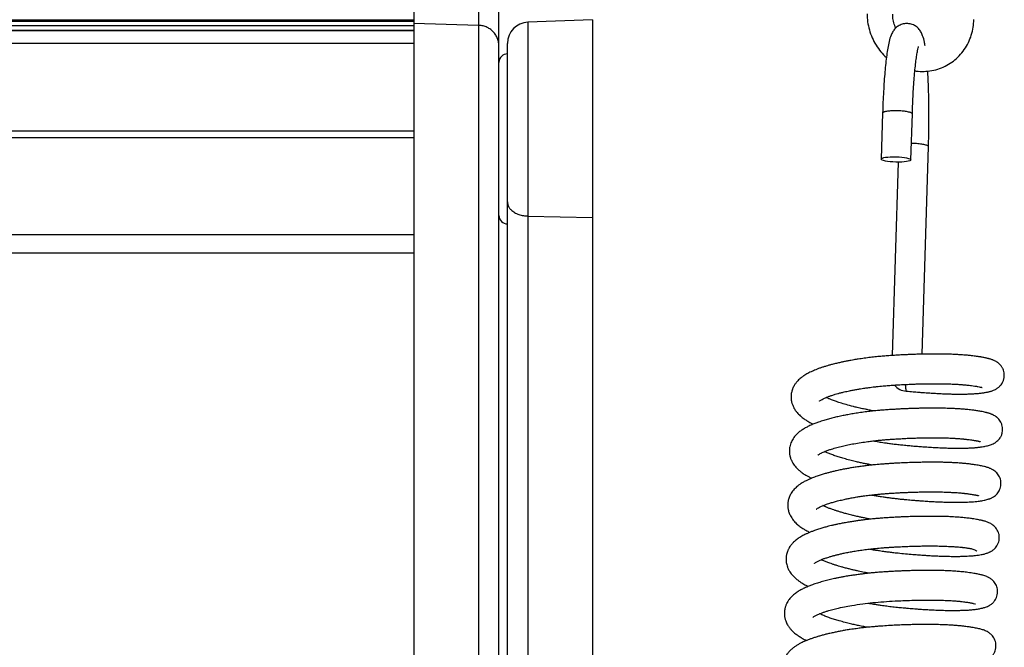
# Model space of a CAD drawing. Header units: inches. Extents: x 53216 to 117387, y -66787 to -22834.
# Tile 148 of 256: x 60639.76 to 60651.35, y -30102.89 to -30095.51. Entities that reach past the tile are written whole.
import ezdxf

# ---------------------------------------------------------------- set-up
doc = ezdxf.new("R2010")
doc.units = ezdxf.units.IN
doc.header["$MEASUREMENT"] = 0
doc.layers.add('FAKRO LOFT LADDERS', color=7, linetype='Continuous')

msp = doc.modelspace()

# ---------------------------------------------------------------- linework, layer by layer
at = {"layer": 'FAKRO LOFT LADDERS', "color": 7, "linetype": 'Continuous'}
for p, q in [((60644.402, -30094.636), (60644.402, -30095.55)), ((60645.161, -30094.662), (60645.161, -30095.576)), ((60645.402, -30095.822), (60645.402, -30094.908)), ((60644.402, -30095.514), (60606.402, -30095.514)), ((60644.402, -30095.532), (60606.402, -30095.532)), ((60646.502, -30095.512), (60645.743, -30095.539)), ((60645.743, -30095.539), (60645.743, -30097.819)), ((60646.502, -30095.512), (60646.502, -30097.837)), ((60606.402, -30095.577), (60644.402, -30095.577)), ((60644.402, -30095.638), (60606.402, -30095.638)), ((60606.402, -30095.638), (60644.402, -30095.638)), ((60644.402, -30095.55), (60644.402, -30105.213)), ((60644.402, -30095.55), (60645.161, -30095.576)), ((60645.161, -30095.576), (60645.161, -30105.222)), ((60644.402, -30095.791), (60606.402, -30095.791)), ((60645.402, -30105.307), (60645.402, -30095.822)), ((60645.502, -30097.654), (60645.502, -30095.789)), ((60649.915, -30096.607), (60649.898, -30097.149)), ((60650.248, -30097.159), (60650.265, -30096.618)), ((60644.402, -30096.823), (60606.402, -30096.823)), ((60644.402, -30096.899), (60606.402, -30096.899)), ((60650.38, -30099.444), (60650.455, -30097.003)), ((60650.099, -30097.185), (60650.029, -30099.459)), ((60645.502, -30104.566), (60645.502, -30097.654)), ((60645.743, -30097.819), (60646.502, -30097.837)), ((60645.743, -30097.819), (60645.743, -30104.316)), ((60646.502, -30097.837), (60646.502, -30104.289)), ((60644.402, -30098.039), (60606.402, -30098.039)), ((60606.402, -30098.251), (60644.402, -30098.251))]:
    msp.add_line(p, q, dxfattribs=at)
for centre, radius, start, end in [((60645.752, -30095.789), 0.25, 92, 180), ((60645.502, -30096.012), 0.1, 90, 180), ((60645.502, -30097.812), 0.1, 180, 270), ((60650.197, -30099.703), 0.175, 216.5456, 269.1915)]:
    msp.add_arc(centre, radius, start, end, dxfattribs=at)
msp.add_ellipse((60650.073, -30097.154), major_axis=(0.175, -0.005), ratio=0.176843, dxfattribs=at)
for points, knots in [([(60649.734, -30095.442), (60649.734, -30095.476), (60649.737, -30095.535), (60649.757, -30095.632), (60649.79, -30095.723), (60649.836, -30095.81), (60649.893, -30095.888), (60649.937, -30095.933), (60649.96, -30095.953)], [0, 0, 0, 0, 0.046514, 0.0946279, 0.1427825, 0.1909536, 0.2391168, 0.284497, 0.284497, 0.284497, 0.284497]), ([(60650.07, -30095.608), (60650.065, -30095.599), (60650.052, -30095.568), (60650.037, -30095.511), (60650.034, -30095.47), (60650.034, -30095.446)], [0.8483177, 0.8483177, 0.8483177, 0.8483177, 0.8770405, 0.9383975, 1, 1, 1, 1]), ([(60650.295, -30096.112), (60650.299, -30096.113), (60650.335, -30096.118), (60650.402, -30096.121), (60650.496, -30096.111), (60650.586, -30096.087), (60650.671, -30096.049), (60650.749, -30095.998), (60650.819, -30095.936), (60650.878, -30095.863), (60650.926, -30095.781), (60650.961, -30095.694), (60650.982, -30095.599), (60650.987, -30095.542), (60650.988, -30095.508)], [0.4720431, 0.4720431, 0.4720431, 0.4720431, 0.4789764, 0.5266298, 0.5741738, 0.6216333, 0.6690453, 0.7164533, 0.7639013, 0.8114273, 0.8590585, 0.9068074, 0.9546731, 1, 1, 1, 1]), ([(60650.416, -30095.817), (60650.413, -30095.802), (60650.405, -30095.76), (60650.392, -30095.709), (60650.37, -30095.659), (60650.341, -30095.617), (60650.302, -30095.583), (60650.253, -30095.56), (60650.199, -30095.553), (60650.145, -30095.561), (60650.097, -30095.584), (60650.06, -30095.616), (60650.032, -30095.655), (60650.009, -30095.704), (60649.992, -30095.762), (60649.976, -30095.841), (60649.963, -30095.926), (60649.952, -30096.021), (60649.942, -30096.123), (60649.933, -30096.235), (60649.926, -30096.352), (60649.919, -30096.481), (60649.917, -30096.56), (60649.915, -30096.607)], [0.382914, 0.382914, 0.382914, 0.382914, 0.4075597, 0.4552995, 0.4831595, 0.5029983, 0.5205454, 0.5376221, 0.554444, 0.5711143, 0.5877789, 0.6047709, 0.6237647, 0.6504452, 0.6986351, 0.7415122, 0.7803948, 0.8179337, 0.8548495, 0.8914297, 0.9278144, 0.9640806, 1, 1, 1, 1]), ([(60650.265, -30096.618), (60650.266, -30096.574), (60650.269, -30096.501), (60650.275, -30096.381), (60650.281, -30096.271), (60650.289, -30096.167), (60650.298, -30096.075), (60650.307, -30095.994), (60650.317, -30095.927), (60650.326, -30095.876), (60650.334, -30095.842), (60650.338, -30095.827), (60650.339, -30095.825), (60650.339, -30095.825)], [0, 0, 0, 0, 0.0351537, 0.0715717, 0.1078824, 0.1440234, 0.1798932, 0.2153177, 0.2499822, 0.2833038, 0.3142527, 0.3413708, 0.3529576, 0.3529576, 0.3529576, 0.3529576]), ([(60650.455, -30097.003), (60650.456, -30096.957), (60650.458, -30096.877), (60650.46, -30096.742), (60650.461, -30096.612), (60650.459, -30096.482), (60650.457, -30096.357), (60650.453, -30096.238), (60650.449, -30096.16), (60650.446, -30096.12), (60650.446, -30096.116)], [0, 0, 0, 0, 0.0348655, 0.0710111, 0.1071671, 0.1433589, 0.1796186, 0.2159918, 0.2525516, 0.2571583, 0.2571583, 0.2571583, 0.2571583]), ([(60650.194, -30099.878), (60650.224, -30099.881), (60650.269, -30099.885), (60650.336, -30099.891), (60650.386, -30099.894), (60650.425, -30099.897), (60650.457, -30099.899), (60650.488, -30099.902), (60650.532, -30099.904), (60650.589, -30099.907), (60650.654, -30099.91), (60650.716, -30099.912), (60650.767, -30099.913), (60650.81, -30099.913), (60650.848, -30099.913), (60650.89, -30099.913), (60650.934, -30099.912), (60650.971, -30099.91), (60650.997, -30099.908), (60651.013, -30099.907), (60651.027, -30099.906), (60651.044, -30099.905), (60651.065, -30099.903), (60651.086, -30099.9), (60651.106, -30099.897), (60651.124, -30099.894), (60651.142, -30099.891), (60651.157, -30099.888), (60651.173, -30099.884), (60651.188, -30099.88), (60651.204, -30099.875), (60651.222, -30099.868), (60651.239, -30099.861), (60651.254, -30099.852), (60651.265, -30099.845), (60651.277, -30099.836), (60651.289, -30099.825), (60651.303, -30099.811), (60651.315, -30099.796), (60651.323, -30099.782), (60651.33, -30099.769), (60651.336, -30099.754), (60651.343, -30099.732), (60651.347, -30099.705), (60651.347, -30099.675), (60651.342, -30099.647), (60651.334, -30099.624), (60651.325, -30099.607), (60651.318, -30099.594), (60651.309, -30099.581), (60651.298, -30099.568), (60651.284, -30099.554), (60651.271, -30099.544), (60651.26, -30099.537), (60651.248, -30099.529), (60651.236, -30099.522), (60651.222, -30099.516), (60651.21, -30099.511), (60651.196, -30099.506), (60651.181, -30099.502), (60651.167, -30099.498), (60651.155, -30099.495), (60651.142, -30099.491), (60651.125, -30099.488), (60651.107, -30099.484), (60651.09, -30099.481), (60651.076, -30099.478), (60651.065, -30099.476), (60651.053, -30099.475), (60651.038, -30099.472), (60651.018, -30099.469), (60650.993, -30099.466), (60650.965, -30099.462), (60650.938, -30099.46), (60650.913, -30099.457), (60650.885, -30099.455), (60650.851, -30099.452), (60650.812, -30099.45), (60650.764, -30099.447), (60650.71, -30099.445), (60650.649, -30099.443), (60650.585, -30099.443), (60650.527, -30099.442), (60650.472, -30099.443), (60650.423, -30099.443), (60650.375, -30099.444), (60650.328, -30099.445), (60650.278, -30099.447), (60650.229, -30099.449), (60650.18, -30099.451), (60650.128, -30099.453), (60650.069, -30099.457), (60650.006, -30099.461), (60649.941, -30099.465), (60649.875, -30099.471), (60649.807, -30099.478), (60649.735, -30099.487), (60649.676, -30099.495), (60649.631, -30099.502), (60649.603, -30099.506), (60649.574, -30099.511), (60649.538, -30099.517), (60649.498, -30099.525), (60649.457, -30099.533), (60649.415, -30099.542), (60649.371, -30099.552), (60649.325, -30099.563), (60649.285, -30099.574), (60649.249, -30099.585), (60649.215, -30099.595), (60649.179, -30099.607), (60649.145, -30099.62), (60649.115, -30099.632), (60649.087, -30099.644), (60649.061, -30099.656), (60649.035, -30099.669), (60649.011, -30099.683), (60648.984, -30099.7), (60648.96, -30099.718), (60648.937, -30099.738), (60648.919, -30099.755), (60648.905, -30099.771), (60648.893, -30099.785), (60648.884, -30099.798), (60648.874, -30099.814), (60648.865, -30099.832), (60648.857, -30099.849), (60648.852, -30099.864), (60648.847, -30099.878), (60648.843, -30099.896), (60648.839, -30099.916), (60648.838, -30099.935), (60648.838, -30099.953), (60648.839, -30099.973), (60648.842, -30099.992), (60648.845, -30100.008), (60648.849, -30100.022), (60648.854, -30100.037), (60648.861, -30100.054), (60648.868, -30100.07), (60648.875, -30100.082), (60648.881, -30100.092), (60648.888, -30100.103), (60648.898, -30100.116), (60648.91, -30100.132), (60648.927, -30100.15), (60648.943, -30100.165), (60648.958, -30100.178), (60648.972, -30100.19), (60648.99, -30100.204), (60649.009, -30100.217), (60649.028, -30100.228), (60649.048, -30100.24), (60649.071, -30100.253), (60649.089, -30100.262), (60649.098, -30100.266), (60649.1, -30100.267)], [0, 0, 0, 0, 0.00014167, 0.00025906, 0.00035094, 0.00041655, 0.00047039, 0.00052933, 0.0005934, 0.00071794, 0.00085597, 0.00098624, 0.00110339, 0.00118753, 0.00127249, 0.00137433, 0.00149168, 0.00161319, 0.00167382, 0.001717, 0.00175149, 0.00180343, 0.00187517, 0.00194847, 0.00201719, 0.0020834, 0.00215639, 0.00222361, 0.00228293, 0.00235106, 0.00242319, 0.00248752, 0.00256593, 0.002613, 0.00264442, 0.00268133, 0.00272417, 0.00276431, 0.00281028, 0.00284171, 0.00286644, 0.0028999, 0.00293759, 0.00300222, 0.00305459, 0.00310982, 0.00316726, 0.00319708, 0.003225, 0.00325716, 0.00329798, 0.00334377, 0.00338803, 0.00341776, 0.00346064, 0.00352502, 0.00356333, 0.00361179, 0.00367654, 0.00374947, 0.003807, 0.00385363, 0.00390322, 0.0039678, 0.00404741, 0.00411196, 0.00415797, 0.00419008, 0.00422796, 0.00427391, 0.00432745, 0.00441463, 0.00449647, 0.00455951, 0.00462473, 0.00469054, 0.00476443, 0.00486719, 0.00496554, 0.00508179, 0.00521493, 0.00534222, 0.00545438, 0.00555122, 0.00564713, 0.00572595, 0.00581112, 0.00590321, 0.00598822, 0.00607072, 0.00616153, 0.00626236, 0.0063759, 0.00649088, 0.00660008, 0.0067261, 0.00685391, 0.00698748, 0.00705447, 0.00710453, 0.00715018, 0.00722157, 0.00731222, 0.00739446, 0.00746977, 0.00757185, 0.00768082, 0.00777455, 0.00785105, 0.00794085, 0.00802978, 0.00812778, 0.0082155, 0.00828725, 0.00837618, 0.00846118, 0.00853593, 0.00861784, 0.00872962, 0.00880799, 0.00888177, 0.00894988, 0.00899074, 0.00903365, 0.00908482, 0.00914605, 0.00919969, 0.00923681, 0.00927054, 0.00932066, 0.00938309, 0.00942869, 0.00946973, 0.00952592, 0.00958522, 0.00962262, 0.0096567, 0.00969636, 0.00975205, 0.00980599, 0.00983996, 0.00987228, 0.00990347, 0.00995178, 0.0100068, 0.01008096, 0.01016066, 0.01020271, 0.01025527, 0.01033156, 0.01039887, 0.01044914, 0.01051834, 0.01059916, 0.01066143, 0.01067656, 0.01067656, 0.01067656, 0.01067656]), ([(60649.173, -30099.996), (60649.173, -30099.996), (60649.173, -30099.995), (60649.176, -30099.992), (60649.187, -30099.984), (60649.204, -30099.975), (60649.228, -30099.963), (60649.257, -30099.951), (60649.286, -30099.939), (60649.319, -30099.928), (60649.354, -30099.917), (60649.388, -30099.907), (60649.423, -30099.898), (60649.459, -30099.889), (60649.493, -30099.881), (60649.528, -30099.874), (60649.568, -30099.866), (60649.611, -30099.858), (60649.653, -30099.851), (60649.688, -30099.845), (60649.717, -30099.841), (60649.742, -30099.838), (60649.77, -30099.834), (60649.805, -30099.829), (60649.856, -30099.824), (60649.916, -30099.818), (60649.985, -30099.812), (60650.051, -30099.807), (60650.119, -30099.803), (60650.178, -30099.8), (60650.226, -30099.798), (60650.266, -30099.796), (60650.311, -30099.794), (60650.358, -30099.793), (60650.4, -30099.792), (60650.439, -30099.791), (60650.481, -30099.791), (60650.53, -30099.791), (60650.586, -30099.791), (60650.642, -30099.792), (60650.695, -30099.793), (60650.738, -30099.795), (60650.773, -30099.797), (60650.799, -30099.798), (60650.822, -30099.8), (60650.843, -30099.801), (60650.862, -30099.803), (60650.883, -30099.805), (60650.918, -30099.808), (60650.959, -30099.813), (60651.002, -30099.819), (60651.036, -30099.825), (60651.062, -30099.83), (60651.078, -30099.834), (60651.084, -30099.836), (60651.085, -30099.837), (60651.085, -30099.837)], [0.991215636, 0.991215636, 0.991215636, 0.991215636, 0.991237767, 0.991387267, 0.99149863, 0.991607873, 0.991753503, 0.991866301, 0.991971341, 0.992087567, 0.99220329, 0.992288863, 0.992385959, 0.992485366, 0.992563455, 0.992640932, 0.992738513, 0.99284076, 0.992931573, 0.993009, 0.993066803, 0.993110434, 0.993167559, 0.993240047, 0.993321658, 0.99346996, 0.993596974, 0.993719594, 0.993851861, 0.99398731, 0.994058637, 0.994129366, 0.994219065, 0.994321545, 0.994407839, 0.994474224, 0.994557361, 0.994661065, 0.994784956, 0.994912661, 0.995034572, 0.995150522, 0.995225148, 0.995294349, 0.995356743, 0.995412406, 0.995461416, 0.995519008, 0.995599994, 0.995789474, 0.995927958, 0.996101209, 0.996249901, 0.996382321, 0.996515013, 0.996569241, 0.996569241, 0.996569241, 0.996569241]), ([(60649.814, -30100.112), (60649.807, -30100.111), (60649.784, -30100.106), (60649.747, -30100.099), (60649.709, -30100.091), (60649.678, -30100.085), (60649.648, -30100.078), (60649.612, -30100.07), (60649.556, -30100.056), (60649.488, -30100.038), (60649.418, -30100.017), (60649.362, -30099.998), (60649.324, -30099.984), (60649.299, -30099.974), (60649.284, -30099.967), (60649.268, -30099.96), (60649.257, -30099.956), (60649.252, -30099.953)], [0.988192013, 0.988192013, 0.988192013, 0.988192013, 0.988230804, 0.988335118, 0.988414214, 0.988471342, 0.988530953, 0.988607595, 0.988709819, 0.988911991, 0.989089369, 0.989246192, 0.989385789, 0.989442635, 0.9894971, 0.989551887, 0.989624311, 0.989624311, 0.989624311, 0.989624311]), ([(60649.802, -30100.464), (60649.813, -30100.465), (60649.835, -30100.469), (60649.867, -30100.474), (60649.901, -30100.48), (60649.938, -30100.485), (60649.985, -30100.492), (60650.038, -30100.499), (60650.095, -30100.506), (60650.157, -30100.512), (60650.22, -30100.518), (60650.282, -30100.524), (60650.342, -30100.529), (60650.406, -30100.533), (60650.475, -30100.538), (60650.551, -30100.542), (60650.628, -30100.546), (60650.698, -30100.548), (60650.757, -30100.549), (60650.806, -30100.549), (60650.847, -30100.549), (60650.883, -30100.549), (60650.91, -30100.548), (60650.933, -30100.547), (60650.951, -30100.546), (60650.969, -30100.545), (60650.987, -30100.544), (60651.001, -30100.543), (60651.013, -30100.542), (60651.025, -30100.541), (60651.039, -30100.539), (60651.056, -30100.537), (60651.077, -30100.535), (60651.1, -30100.531), (60651.125, -30100.526), (60651.148, -30100.521), (60651.171, -30100.515), (60651.194, -30100.508), (60651.215, -30100.499), (60651.238, -30100.486), (60651.259, -30100.471), (60651.28, -30100.451), (60651.298, -30100.428), (60651.314, -30100.399), (60651.324, -30100.367), (60651.328, -30100.335), (60651.326, -30100.304), (60651.32, -30100.274), (60651.307, -30100.244), (60651.291, -30100.218), (60651.277, -30100.202), (60651.267, -30100.193), (60651.261, -30100.188), (60651.256, -30100.184), (60651.249, -30100.178), (60651.239, -30100.172), (60651.227, -30100.165), (60651.216, -30100.158), (60651.206, -30100.154), (60651.196, -30100.15), (60651.185, -30100.145), (60651.173, -30100.141), (60651.161, -30100.138), (60651.151, -30100.135), (60651.142, -30100.132), (60651.134, -30100.13), (60651.121, -30100.127), (60651.101, -30100.123), (60651.074, -30100.117), (60651.048, -30100.113), (60651.024, -30100.109), (60651, -30100.106), (60650.976, -30100.102), (60650.949, -30100.099), (60650.921, -30100.096), (60650.893, -30100.093), (60650.87, -30100.091), (60650.849, -30100.09), (60650.827, -30100.088), (60650.798, -30100.086), (60650.758, -30100.084), (60650.703, -30100.082), (60650.641, -30100.08), (60650.577, -30100.079), (60650.519, -30100.078), (60650.469, -30100.078), (60650.421, -30100.079), (60650.374, -30100.08), (60650.321, -30100.081), (60650.267, -30100.083), (60650.211, -30100.085), (60650.158, -30100.087), (60650.111, -30100.089), (60650.069, -30100.092), (60650.021, -30100.095), (60649.965, -30100.098), (60649.908, -30100.103), (60649.858, -30100.107), (60649.817, -30100.111), (60649.781, -30100.115), (60649.746, -30100.119), (60649.698, -30100.125), (60649.637, -30100.134), (60649.57, -30100.144), (60649.507, -30100.155), (60649.448, -30100.167), (60649.39, -30100.179), (60649.333, -30100.192), (60649.277, -30100.207), (60649.219, -30100.224), (60649.166, -30100.241), (60649.115, -30100.26), (60649.07, -30100.279), (60649.026, -30100.3), (60648.985, -30100.323), (60648.947, -30100.348), (60648.916, -30100.374), (60648.89, -30100.401), (60648.871, -30100.425), (60648.855, -30100.449), (60648.842, -30100.475), (60648.831, -30100.502), (60648.824, -30100.528), (60648.82, -30100.549), (60648.818, -30100.568), (60648.818, -30100.589), (60648.819, -30100.607), (60648.821, -30100.624), (60648.825, -30100.642), (60648.83, -30100.66), (60648.836, -30100.677), (60648.843, -30100.694), (60648.853, -30100.714), (60648.867, -30100.738), (60648.885, -30100.762), (60648.906, -30100.784), (60648.931, -30100.809), (60648.956, -30100.829), (60648.98, -30100.846), (60649, -30100.86), (60649.023, -30100.873), (60649.047, -30100.886), (60649.067, -30100.897), (60649.077, -30100.902), (60649.08, -30100.903)], [0.01219534, 0.01219534, 0.01219534, 0.01219534, 0.01225062, 0.01231471, 0.01236475, 0.01243239, 0.01251346, 0.01260981, 0.01271099, 0.01281492, 0.0129343, 0.01304094, 0.01314768, 0.01325839, 0.01338589, 0.01353426, 0.01369201, 0.01384612, 0.01396647, 0.01407926, 0.01417764, 0.01426157, 0.01434611, 0.0143924, 0.0144429, 0.01449484, 0.01454685, 0.01459411, 0.01462238, 0.01465048, 0.01470501, 0.01476393, 0.01481911, 0.01492427, 0.01501108, 0.01511612, 0.01521482, 0.01531226, 0.01539862, 0.01546971, 0.01554536, 0.01560637, 0.01566699, 0.01573269, 0.01580163, 0.01586549, 0.01591669, 0.01597621, 0.01604549, 0.01610788, 0.01616551, 0.0161869, 0.01620683, 0.01622373, 0.0162395, 0.01626825, 0.01632682, 0.01636534, 0.01640216, 0.01644187, 0.01648824, 0.01654439, 0.01659905, 0.01664538, 0.01668049, 0.01670759, 0.01674572, 0.0168452, 0.01694945, 0.01703732, 0.01711313, 0.01718347, 0.01725696, 0.01732664, 0.01740836, 0.01748151, 0.01753699, 0.01758245, 0.01763313, 0.01768983, 0.01778608, 0.01790394, 0.01804172, 0.01817125, 0.01828265, 0.01837574, 0.01845722, 0.01854385, 0.01863669, 0.01873993, 0.01883456, 0.01893354, 0.01901626, 0.01907945, 0.01915511, 0.01926558, 0.01937038, 0.01945726, 0.01952783, 0.01959125, 0.0196488, 0.01971804, 0.0198524, 0.01998402, 0.02010265, 0.02021852, 0.02034162, 0.02046473, 0.0205879, 0.02072054, 0.02088289, 0.02099167, 0.02113614, 0.02127473, 0.02141107, 0.02153814, 0.02167577, 0.02176843, 0.02185539, 0.02194073, 0.02201018, 0.0220941, 0.02217765, 0.02221592, 0.02226762, 0.02232788, 0.02237419, 0.02241209, 0.02246002, 0.02252013, 0.02256417, 0.0226072, 0.02266705, 0.02275568, 0.02283717, 0.02292537, 0.02302141, 0.02314064, 0.02321532, 0.02327763, 0.02334689, 0.02343568, 0.02350287, 0.02352625, 0.02352625, 0.02352625, 0.02352625]), ([(60649.153, -30100.632), (60649.153, -30100.632), (60649.154, -30100.631), (60649.158, -30100.627), (60649.172, -30100.618), (60649.188, -30100.609), (60649.207, -30100.6), (60649.228, -30100.591), (60649.251, -30100.581), (60649.273, -30100.573), (60649.293, -30100.566), (60649.325, -30100.556), (60649.375, -30100.541), (60649.44, -30100.525), (60649.508, -30100.51), (60649.58, -30100.496), (60649.659, -30100.483), (60649.734, -30100.472), (60649.793, -30100.465), (60649.838, -30100.46), (60649.88, -30100.455), (60649.929, -30100.451), (60649.982, -30100.447), (60650.03, -30100.443), (60650.074, -30100.441), (60650.12, -30100.438), (60650.174, -30100.435), (60650.233, -30100.432), (60650.29, -30100.43), (60650.344, -30100.429), (60650.396, -30100.428), (60650.448, -30100.427), (60650.504, -30100.427), (60650.564, -30100.427), (60650.624, -30100.428), (60650.678, -30100.429), (60650.729, -30100.431), (60650.773, -30100.434), (60650.806, -30100.436), (60650.829, -30100.438), (60650.844, -30100.439), (60650.856, -30100.44), (60650.867, -30100.441), (60650.878, -30100.442), (60650.892, -30100.444), (60650.911, -30100.446), (60650.935, -30100.449), (60650.961, -30100.452), (60650.984, -30100.456), (60651.002, -30100.459), (60651.017, -30100.461), (60651.029, -30100.464), (60651.041, -30100.466), (60651.051, -30100.469), (60651.058, -30100.471), (60651.063, -30100.472), (60651.065, -30100.473), (60651.065, -30100.473), (60651.065, -30100.473)], [0.978383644, 0.978383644, 0.978383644, 0.978383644, 0.978448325, 0.978581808, 0.978701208, 0.97882709, 0.978891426, 0.978994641, 0.979100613, 0.979169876, 0.979231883, 0.979299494, 0.979483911, 0.979662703, 0.979815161, 0.979976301, 0.980160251, 0.980324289, 0.980445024, 0.980515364, 0.980595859, 0.98069147, 0.980801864, 0.980902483, 0.980968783, 0.981054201, 0.981166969, 0.981284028, 0.981390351, 0.981501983, 0.981604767, 0.981701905, 0.981817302, 0.981957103, 0.982083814, 0.982213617, 0.982335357, 0.982448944, 0.982549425, 0.982603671, 0.982643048, 0.982677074, 0.982710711, 0.982743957, 0.982780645, 0.982838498, 0.982928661, 0.983030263, 0.983124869, 0.983206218, 0.983274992, 0.983341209, 0.983403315, 0.983503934, 0.983570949, 0.983626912, 0.983700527, 0.983711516, 0.983711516, 0.983711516, 0.983711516]), ([(60649.794, -30100.748), (60649.778, -30100.745), (60649.748, -30100.739), (60649.701, -30100.73), (60649.654, -30100.72), (60649.602, -30100.708), (60649.542, -30100.693), (60649.479, -30100.677), (60649.42, -30100.659), (60649.367, -30100.642), (60649.318, -30100.625), (60649.274, -30100.608), (60649.246, -30100.596), (60649.234, -30100.59), (60649.232, -30100.589)], [0.975363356, 0.975363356, 0.975363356, 0.975363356, 0.975458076, 0.975551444, 0.97565158, 0.975754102, 0.975894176, 0.976054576, 0.976199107, 0.976342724, 0.976486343, 0.976632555, 0.976775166, 0.976796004, 0.976796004, 0.976796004, 0.976796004]), ([(60649.783, -30101.1), (60649.786, -30101.1), (60649.805, -30101.104), (60649.839, -30101.109), (60649.882, -30101.116), (60649.923, -30101.122), (60649.965, -30101.128), (60650.012, -30101.134), (60650.062, -30101.14), (60650.111, -30101.146), (60650.157, -30101.15), (60650.199, -30101.154), (60650.238, -30101.158), (60650.28, -30101.161), (60650.328, -30101.165), (60650.385, -30101.169), (60650.446, -30101.174), (60650.509, -30101.177), (60650.571, -30101.18), (60650.633, -30101.183), (60650.694, -30101.184), (60650.75, -30101.185), (60650.8, -30101.186), (60650.842, -30101.185), (60650.88, -30101.184), (60650.915, -30101.183), (60650.951, -30101.181), (60650.987, -30101.179), (60651.022, -30101.175), (60651.054, -30101.171), (60651.083, -30101.167), (60651.107, -30101.162), (60651.13, -30101.157), (60651.148, -30101.152), (60651.164, -30101.147), (60651.174, -30101.144), (60651.186, -30101.139), (60651.198, -30101.133), (60651.214, -30101.125), (60651.231, -30101.114), (60651.252, -30101.097), (60651.271, -30101.075), (60651.286, -30101.051), (60651.299, -30101.023), (60651.306, -30100.992), (60651.308, -30100.959), (60651.305, -30100.929), (60651.297, -30100.901), (60651.284, -30100.874), (60651.268, -30100.85), (60651.25, -30100.832), (60651.232, -30100.816), (60651.214, -30100.804), (60651.198, -30100.795), (60651.184, -30100.789), (60651.17, -30100.783), (60651.155, -30100.778), (60651.139, -30100.773), (60651.122, -30100.768), (60651.103, -30100.764), (60651.079, -30100.758), (60651.053, -30100.753), (60651.025, -30100.748), (60650.997, -30100.744), (60650.974, -30100.741), (60650.953, -30100.738), (60650.931, -30100.735), (60650.907, -30100.733), (60650.885, -30100.73), (60650.866, -30100.729), (60650.85, -30100.727), (60650.828, -30100.726), (60650.797, -30100.723), (60650.753, -30100.721), (60650.699, -30100.718), (60650.64, -30100.716), (60650.581, -30100.715), (60650.527, -30100.715), (60650.475, -30100.714), (60650.422, -30100.715), (60650.363, -30100.716), (60650.304, -30100.717), (60650.253, -30100.718), (60650.211, -30100.72), (60650.174, -30100.721), (60650.138, -30100.723), (60650.098, -30100.725), (60650.056, -30100.727), (60650.008, -30100.73), (60649.956, -30100.734), (60649.903, -30100.738), (60649.855, -30100.742), (60649.817, -30100.745), (60649.789, -30100.748), (60649.766, -30100.751), (60649.734, -30100.754), (60649.689, -30100.76), (60649.634, -30100.767), (60649.578, -30100.776), (60649.526, -30100.784), (60649.476, -30100.793), (60649.426, -30100.803), (60649.376, -30100.814), (60649.33, -30100.824), (60649.289, -30100.835), (60649.247, -30100.846), (60649.203, -30100.859), (60649.153, -30100.875), (60649.104, -30100.893), (60649.06, -30100.911), (60649.021, -30100.929), (60648.986, -30100.947), (60648.95, -30100.969), (60648.924, -30100.988), (60648.902, -30101.006), (60648.884, -30101.023), (60648.865, -30101.043), (60648.848, -30101.065), (60648.835, -30101.087), (60648.823, -30101.108), (60648.815, -30101.129), (60648.808, -30101.15), (60648.804, -30101.168), (60648.801, -30101.185), (60648.799, -30101.204), (60648.798, -30101.223), (60648.8, -30101.242), (60648.801, -30101.257), (60648.804, -30101.274), (60648.809, -30101.293), (60648.819, -30101.322), (60648.839, -30101.362), (60648.872, -30101.407), (60648.906, -30101.44), (60648.933, -30101.462), (60648.954, -30101.478), (60648.973, -30101.491), (60648.993, -30101.503), (60649.013, -30101.514), (60649.034, -30101.526), (60649.049, -30101.534), (60649.058, -30101.538), (60649.06, -30101.539)], [0.02504595, 0.02504595, 0.02504595, 0.02504595, 0.02506268, 0.02515065, 0.02522745, 0.02528975, 0.02536512, 0.02545115, 0.0255384, 0.0256261, 0.02570904, 0.02578172, 0.02584518, 0.02591686, 0.02600513, 0.02610215, 0.0262323, 0.02634312, 0.02645974, 0.02659499, 0.02671654, 0.02684525, 0.02696172, 0.0270637, 0.02715187, 0.02724656, 0.02734318, 0.02745276, 0.0275659, 0.02767029, 0.02777739, 0.0278787, 0.02796519, 0.02806536, 0.02811636, 0.02816229, 0.02820041, 0.02825634, 0.02829972, 0.02836452, 0.02842804, 0.02849383, 0.02854914, 0.02860445, 0.02867271, 0.02873644, 0.02879162, 0.02884844, 0.02890729, 0.02896737, 0.02903255, 0.02907938, 0.02915148, 0.02921058, 0.02926006, 0.02931631, 0.02938752, 0.02946429, 0.02952088, 0.02960381, 0.02970372, 0.02979871, 0.02990035, 0.02999071, 0.03006068, 0.03010896, 0.030171, 0.03024477, 0.03030408, 0.03034458, 0.03038428, 0.03042585, 0.0305024, 0.03060187, 0.03072481, 0.03085654, 0.03097491, 0.03107939, 0.03117118, 0.03126877, 0.03137777, 0.03149579, 0.03158264, 0.03165388, 0.03171663, 0.0317793, 0.03184229, 0.03192311, 0.03200104, 0.0320933, 0.03219058, 0.03227986, 0.03234866, 0.03238988, 0.03242828, 0.03247358, 0.03256302, 0.03267257, 0.03277966, 0.03287942, 0.0329706, 0.03307198, 0.03318343, 0.03327996, 0.03337005, 0.03346126, 0.03357015, 0.03368761, 0.03383696, 0.03396783, 0.03406762, 0.03419846, 0.03431354, 0.03442258, 0.03448623, 0.03455839, 0.03464188, 0.03472179, 0.03479498, 0.03485504, 0.0349188, 0.03497892, 0.03502625, 0.03506513, 0.03511397, 0.03517551, 0.03522121, 0.03525809, 0.03529779, 0.03535868, 0.03541006, 0.03554893, 0.03572755, 0.03589135, 0.03596097, 0.03603657, 0.03611171, 0.0361608, 0.03623465, 0.03630294, 0.03635537, 0.03637587, 0.03637587, 0.03637587, 0.03637587]), ([(60649.134, -30101.268), (60649.134, -30101.268), (60649.136, -30101.265), (60649.148, -30101.257), (60649.168, -30101.246), (60649.193, -30101.233), (60649.221, -30101.222), (60649.253, -30101.209), (60649.286, -30101.198), (60649.325, -30101.186), (60649.374, -30101.173), (60649.42, -30101.161), (60649.459, -30101.152), (60649.485, -30101.147), (60649.509, -30101.142), (60649.533, -30101.137), (60649.559, -30101.132), (60649.585, -30101.128), (60649.619, -30101.122), (60649.664, -30101.115), (60649.723, -30101.107), (60649.787, -30101.099), (60649.846, -30101.093), (60649.9, -30101.088), (60649.949, -30101.084), (60649.999, -30101.08), (60650.054, -30101.077), (60650.111, -30101.073), (60650.163, -30101.071), (60650.203, -30101.069), (60650.232, -30101.068), (60650.259, -30101.067), (60650.297, -30101.066), (60650.35, -30101.064), (60650.42, -30101.063), (60650.494, -30101.063), (60650.569, -30101.063), (60650.636, -30101.065), (60650.698, -30101.067), (60650.748, -30101.07), (60650.789, -30101.072), (60650.821, -30101.075), (60650.845, -30101.077), (60650.862, -30101.078), (60650.874, -30101.08), (60650.886, -30101.081), (60650.902, -30101.083), (60650.921, -30101.086), (60650.945, -30101.089), (60650.968, -30101.092), (60650.987, -30101.096), (60651, -30101.098), (60651.009, -30101.1), (60651.016, -30101.101), (60651.022, -30101.102), (60651.028, -30101.104), (60651.033, -30101.105), (60651.038, -30101.106), (60651.04, -30101.107), (60651.042, -30101.107), (60651.044, -30101.108), (60651.045, -30101.109), (60651.045, -30101.109), (60651.045, -30101.109)], [0.965569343, 0.965569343, 0.965569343, 0.965569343, 0.96570881, 0.965864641, 0.965999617, 0.96609265, 0.966247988, 0.966353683, 0.966451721, 0.966575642, 0.966708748, 0.966859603, 0.966937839, 0.966993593, 0.967048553, 0.967103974, 0.967160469, 0.967218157, 0.967276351, 0.967384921, 0.967503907, 0.967644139, 0.967766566, 0.967858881, 0.967957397, 0.968050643, 0.968151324, 0.968271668, 0.968377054, 0.968453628, 0.968500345, 0.968547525, 0.968611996, 0.968722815, 0.968863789, 0.969034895, 0.969185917, 0.969348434, 0.969495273, 0.969622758, 0.969731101, 0.969820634, 0.969891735, 0.969939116, 0.969973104, 0.970010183, 0.970060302, 0.97012715, 0.970216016, 0.970319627, 0.970420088, 0.970473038, 0.970520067, 0.97056182, 0.970598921, 0.97063544, 0.97069817, 0.970738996, 0.970762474, 0.97079092, 0.97082402, 0.970859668, 0.970894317, 0.970894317, 0.970894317, 0.970894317]), ([(60649.774, -30101.384), (60649.768, -30101.383), (60649.748, -30101.379), (60649.713, -30101.372), (60649.67, -30101.364), (60649.631, -30101.355), (60649.6, -30101.348), (60649.575, -30101.342), (60649.549, -30101.336), (60649.515, -30101.327), (60649.473, -30101.316), (60649.429, -30101.304), (60649.391, -30101.292), (60649.357, -30101.281), (60649.329, -30101.272), (60649.307, -30101.264), (60649.288, -30101.257), (60649.272, -30101.251), (60649.256, -30101.244), (60649.242, -30101.238), (60649.227, -30101.232), (60649.218, -30101.228), (60649.213, -30101.225)], [0.962546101, 0.962546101, 0.962546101, 0.962546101, 0.96258409, 0.962665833, 0.962764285, 0.962848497, 0.962913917, 0.962968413, 0.963013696, 0.963087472, 0.963204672, 0.963310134, 0.963408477, 0.963500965, 0.96358742, 0.963646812, 0.96370352, 0.963757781, 0.963809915, 0.963859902, 0.963912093, 0.96397791, 0.96397791, 0.96397791, 0.96397791]), ([(60649.764, -30101.736), (60649.772, -30101.737), (60649.791, -30101.741), (60649.825, -30101.746), (60649.87, -30101.753), (60649.924, -30101.761), (60649.978, -30101.768), (60650.036, -30101.775), (60650.104, -30101.783), (60650.185, -30101.791), (60650.268, -30101.798), (60650.341, -30101.804), (60650.404, -30101.808), (60650.462, -30101.812), (60650.521, -30101.815), (60650.59, -30101.818), (60650.664, -30101.82), (60650.737, -30101.822), (60650.797, -30101.822), (60650.848, -30101.821), (60650.89, -30101.819), (60650.93, -30101.817), (60650.963, -30101.815), (60650.995, -30101.812), (60651.027, -30101.808), (60651.059, -30101.804), (60651.085, -30101.799), (60651.108, -30101.794), (60651.127, -30101.789), (60651.145, -30101.783), (60651.16, -30101.777), (60651.172, -30101.772), (60651.182, -30101.768), (60651.192, -30101.762), (60651.202, -30101.756), (60651.211, -30101.749), (60651.223, -30101.741), (60651.236, -30101.729), (60651.252, -30101.71), (60651.269, -30101.683), (60651.282, -30101.651), (60651.288, -30101.62), (60651.288, -30101.594), (60651.286, -30101.575), (60651.282, -30101.551), (60651.273, -30101.527), (60651.257, -30101.499), (60651.24, -30101.477), (60651.223, -30101.461), (60651.204, -30101.446), (60651.185, -30101.435), (60651.166, -30101.425), (60651.149, -30101.419), (60651.129, -30101.412), (60651.113, -30101.407), (60651.096, -30101.403), (60651.082, -30101.399), (60651.066, -30101.396), (60651.045, -30101.392), (60651.019, -30101.387), (60650.99, -30101.382), (60650.962, -30101.378), (60650.935, -30101.374), (60650.906, -30101.371), (60650.876, -30101.368), (60650.846, -30101.365), (60650.816, -30101.362), (60650.785, -30101.36), (60650.747, -30101.358), (60650.703, -30101.355), (60650.649, -30101.353), (60650.594, -30101.352), (60650.539, -30101.351), (60650.488, -30101.351), (60650.436, -30101.351), (60650.39, -30101.351), (60650.354, -30101.352), (60650.329, -30101.352), (60650.315, -30101.352), (60650.305, -30101.353), (60650.291, -30101.353), (60650.269, -30101.353), (60650.237, -30101.354), (60650.198, -30101.356), (60650.155, -30101.358), (60650.113, -30101.359), (60650.078, -30101.361), (60650.044, -30101.363), (60650.003, -30101.365), (60649.949, -30101.369), (60649.891, -30101.373), (60649.835, -30101.378), (60649.783, -30101.383), (60649.732, -30101.388), (60649.685, -30101.394), (60649.64, -30101.4), (60649.595, -30101.406), (60649.546, -30101.414), (60649.501, -30101.422), (60649.465, -30101.428), (60649.439, -30101.433), (60649.413, -30101.438), (60649.382, -30101.444), (60649.348, -30101.452), (60649.313, -30101.46), (60649.275, -30101.469), (60649.234, -30101.48), (60649.186, -30101.494), (60649.146, -30101.507), (60649.116, -30101.517), (60649.097, -30101.524), (60649.08, -30101.531), (60649.058, -30101.54), (60649.03, -30101.551), (60649.003, -30101.564), (60648.976, -30101.578), (60648.954, -30101.59), (60648.93, -30101.606), (60648.911, -30101.619), (60648.889, -30101.637), (60648.867, -30101.656), (60648.845, -30101.679), (60648.826, -30101.705), (60648.813, -30101.727), (60648.804, -30101.744), (60648.798, -30101.758), (60648.791, -30101.776), (60648.786, -30101.796), (60648.782, -30101.814), (60648.78, -30101.831), (60648.779, -30101.847), (60648.779, -30101.864), (60648.78, -30101.883), (60648.784, -30101.907), (60648.792, -30101.937), (60648.805, -30101.97), (60648.822, -30102.001), (60648.841, -30102.027), (60648.859, -30102.048), (60648.879, -30102.069), (60648.901, -30102.089), (60648.927, -30102.108), (60648.952, -30102.126), (60648.977, -30102.141), (60648.999, -30102.154), (60649.02, -30102.165), (60649.033, -30102.171), (60649.04, -30102.175), (60649.04, -30102.175)], [0.03789641, 0.03789641, 0.03789641, 0.03789641, 0.03793988, 0.03799944, 0.03807902, 0.03818049, 0.03828134, 0.0383676, 0.03848308, 0.03863815, 0.03879427, 0.03892664, 0.03903474, 0.03914038, 0.039254, 0.03937554, 0.03954869, 0.03971282, 0.03985883, 0.03997017, 0.04008907, 0.04019274, 0.0402966, 0.04038493, 0.04048888, 0.04061347, 0.04072253, 0.04080953, 0.04089238, 0.04097412, 0.0410472, 0.04107632, 0.04111095, 0.04115056, 0.04118226, 0.04121069, 0.04124566, 0.041284, 0.04134262, 0.04140613, 0.04147452, 0.04154621, 0.04158999, 0.04162292, 0.04165486, 0.04172255, 0.04178695, 0.04184642, 0.04190017, 0.04196553, 0.04202399, 0.04210728, 0.04218824, 0.04225784, 0.04234534, 0.04240755, 0.04246276, 0.04252529, 0.04260179, 0.04269666, 0.0428013, 0.04288622, 0.04296307, 0.0430369, 0.04311707, 0.0432015, 0.04326567, 0.04333927, 0.04342479, 0.04352271, 0.0436361, 0.04376855, 0.04386101, 0.04396082, 0.04406512, 0.04415235, 0.04421799, 0.04426212, 0.04428485, 0.04429497, 0.04431913, 0.04435911, 0.04441481, 0.04448604, 0.04456877, 0.04464214, 0.04470314, 0.04475196, 0.04481803, 0.04492156, 0.04502947, 0.04512177, 0.04521761, 0.04530742, 0.04539347, 0.04547315, 0.04555396, 0.04564583, 0.04575197, 0.04581394, 0.04585586, 0.04590785, 0.04597219, 0.04604881, 0.04612467, 0.0461956, 0.04629885, 0.04641056, 0.04653763, 0.04660029, 0.04664717, 0.04669179, 0.04674086, 0.04683691, 0.04693133, 0.04700178, 0.0470904, 0.0471574, 0.04723363, 0.04731468, 0.04739839, 0.04749192, 0.04758502, 0.04766767, 0.04770463, 0.04774076, 0.04779762, 0.04785868, 0.04789991, 0.04794352, 0.04799008, 0.04802973, 0.04807861, 0.0481376, 0.04821895, 0.04832513, 0.04843052, 0.04851233, 0.04859781, 0.04867643, 0.04876364, 0.04886073, 0.04895692, 0.04903346, 0.04910675, 0.049169, 0.04922108, 0.04922626, 0.04922626, 0.04922626, 0.04922626]), ([(60649.114, -30101.904), (60649.114, -30101.904), (60649.114, -30101.904), (60649.119, -30101.899), (60649.154, -30101.877), (60649.203, -30101.857), (60649.223, -30101.849), (60649.241, -30101.843), (60649.26, -30101.837), (60649.285, -30101.829), (60649.316, -30101.819), (60649.351, -30101.81), (60649.389, -30101.8), (60649.43, -30101.79), (60649.469, -30101.782), (60649.504, -30101.775), (60649.543, -30101.768), (60649.593, -30101.759), (60649.656, -30101.749), (60649.724, -30101.74), (60649.79, -30101.733), (60649.847, -30101.727), (60649.895, -30101.723), (60649.94, -30101.719), (60649.984, -30101.716), (60650.028, -30101.713), (60650.074, -30101.71), (60650.135, -30101.707), (60650.208, -30101.704), (60650.282, -30101.702), (60650.346, -30101.7), (60650.405, -30101.699), (60650.47, -30101.699), (60650.542, -30101.699), (60650.618, -30101.701), (60650.676, -30101.703), (60650.717, -30101.705), (60650.742, -30101.706), (60650.768, -30101.708), (60650.795, -30101.71), (60650.82, -30101.712), (60650.839, -30101.714), (60650.851, -30101.715), (60650.861, -30101.717), (60650.875, -30101.718), (60650.894, -30101.721), (60650.915, -30101.723), (60650.934, -30101.726), (60650.951, -30101.729), (60650.996, -30101.735), (60651.023, -30101.763), (60651.023, -30101.76)], [0.952779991, 0.952779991, 0.952779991, 0.952779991, 0.952780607, 0.95292464, 0.953355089, 0.953453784, 0.95352442, 0.95358083, 0.953640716, 0.953713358, 0.953816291, 0.953914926, 0.954010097, 0.954114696, 0.954221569, 0.954294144, 0.954353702, 0.954486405, 0.954618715, 0.954758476, 0.954899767, 0.955018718, 0.955094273, 0.955181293, 0.955274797, 0.955352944, 0.955431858, 0.95553933, 0.955707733, 0.955853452, 0.955975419, 0.956089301, 0.956209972, 0.956377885, 0.956555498, 0.956724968, 0.956793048, 0.95685837, 0.956925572, 0.957001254, 0.957082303, 0.957141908, 0.957174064, 0.957198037, 0.95724466, 0.957313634, 0.957394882, 0.957470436, 0.957539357, 0.957600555, 0.958084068, 0.958084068, 0.958084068, 0.958084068]), ([(60649.755, -30102.02), (60649.752, -30102.02), (60649.734, -30102.016), (60649.704, -30102.01), (60649.665, -30102.003), (60649.63, -30101.995), (60649.593, -30101.987), (60649.554, -30101.978), (60649.511, -30101.967), (60649.468, -30101.956), (60649.43, -30101.946), (60649.394, -30101.935), (60649.359, -30101.924), (60649.324, -30101.913), (60649.296, -30101.903), (60649.272, -30101.894), (60649.252, -30101.887), (60649.232, -30101.878), (60649.214, -30101.871), (60649.201, -30101.865), (60649.195, -30101.862), (60649.193, -30101.861)], [0.949756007, 0.949756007, 0.949756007, 0.949756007, 0.94977182, 0.949866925, 0.949939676, 0.950012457, 0.950089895, 0.950175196, 0.950273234, 0.950378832, 0.95047357, 0.950552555, 0.950651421, 0.950746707, 0.95083843, 0.950900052, 0.950965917, 0.951037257, 0.951110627, 0.951160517, 0.951187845, 0.951187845, 0.951187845, 0.951187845]), ([(60649.745, -30102.372), (60649.755, -30102.374), (60649.776, -30102.377), (60649.81, -30102.383), (60649.851, -30102.389), (60649.904, -30102.397), (60649.966, -30102.405), (60650.035, -30102.414), (60650.104, -30102.421), (60650.167, -30102.427), (60650.216, -30102.431), (60650.258, -30102.435), (60650.299, -30102.438), (60650.348, -30102.442), (60650.404, -30102.446), (60650.47, -30102.449), (60650.542, -30102.453), (60650.616, -30102.456), (60650.686, -30102.457), (60650.748, -30102.458), (60650.801, -30102.457), (60650.844, -30102.456), (60650.882, -30102.455), (60650.912, -30102.453), (60650.937, -30102.452), (60650.956, -30102.45), (60650.975, -30102.448), (60650.995, -30102.446), (60651.018, -30102.443), (60651.042, -30102.439), (60651.064, -30102.435), (60651.082, -30102.431), (60651.098, -30102.427), (60651.117, -30102.422), (60651.138, -30102.415), (60651.159, -30102.406), (60651.179, -30102.395), (60651.193, -30102.385), (60651.205, -30102.375), (60651.217, -30102.364), (60651.227, -30102.352), (60651.238, -30102.337), (60651.25, -30102.318), (60651.261, -30102.291), (60651.268, -30102.256), (60651.269, -30102.223), (60651.263, -30102.192), (60651.254, -30102.164), (60651.24, -30102.139), (60651.224, -30102.117), (60651.208, -30102.101), (60651.192, -30102.088), (60651.177, -30102.078), (60651.163, -30102.07), (60651.151, -30102.064), (60651.139, -30102.058), (60651.118, -30102.05), (60651.098, -30102.044), (60651.078, -30102.039), (60651.06, -30102.035), (60651.04, -30102.031), (60651.016, -30102.026), (60650.988, -30102.021), (60650.956, -30102.016), (60650.921, -30102.011), (60650.888, -30102.007), (60650.86, -30102.004), (60650.834, -30102.002), (60650.807, -30101.999), (60650.774, -30101.997), (60650.733, -30101.994), (60650.681, -30101.991), (60650.623, -30101.989), (60650.563, -30101.988), (60650.507, -30101.987), (60650.455, -30101.987), (60650.402, -30101.987), (60650.346, -30101.987), (60650.286, -30101.989), (60650.228, -30101.99), (60650.177, -30101.992), (60650.137, -30101.994), (60650.103, -30101.995), (60650.075, -30101.996), (60650.043, -30101.998), (60650.006, -30102), (60649.963, -30102.003), (60649.917, -30102.006), (60649.874, -30102.009), (60649.834, -30102.012), (60649.792, -30102.016), (60649.745, -30102.021), (60649.698, -30102.026), (60649.649, -30102.032), (60649.602, -30102.039), (60649.561, -30102.045), (60649.528, -30102.05), (60649.5, -30102.054), (60649.467, -30102.06), (60649.428, -30102.067), (60649.388, -30102.075), (60649.352, -30102.083), (60649.306, -30102.093), (60649.253, -30102.106), (60649.191, -30102.123), (60649.133, -30102.14), (60649.081, -30102.159), (60649.031, -30102.178), (60648.985, -30102.199), (60648.94, -30102.222), (60648.898, -30102.249), (60648.855, -30102.284), (60648.823, -30102.318), (60648.804, -30102.346), (60648.794, -30102.361), (60648.787, -30102.375), (60648.78, -30102.389), (60648.775, -30102.404), (60648.769, -30102.42), (60648.765, -30102.438), (60648.761, -30102.458), (60648.76, -30102.477), (60648.759, -30102.494), (60648.76, -30102.512), (60648.762, -30102.53), (60648.766, -30102.549), (60648.77, -30102.565), (60648.776, -30102.583), (60648.784, -30102.603), (60648.795, -30102.625), (60648.807, -30102.643), (60648.822, -30102.664), (60648.842, -30102.688), (60648.872, -30102.717), (60648.907, -30102.745), (60648.939, -30102.766), (60648.964, -30102.781), (60648.985, -30102.793), (60649.003, -30102.802), (60649.016, -30102.809), (60649.021, -30102.811)], [0.05074858, 0.05074858, 0.05074858, 0.05074858, 0.05080369, 0.05085998, 0.05093258, 0.05102139, 0.05113726, 0.05125902, 0.05138594, 0.05149926, 0.05158752, 0.05165136, 0.05172145, 0.05181038, 0.05191847, 0.05203615, 0.05218527, 0.05233625, 0.05248864, 0.05263239, 0.05275979, 0.05287033, 0.05296383, 0.05306108, 0.05312085, 0.05318098, 0.05323899, 0.05329796, 0.0533813, 0.0534731, 0.05356171, 0.05363779, 0.05369761, 0.05378552, 0.05387161, 0.05396288, 0.05402898, 0.05407245, 0.05410145, 0.05414302, 0.05418929, 0.05421435, 0.05425337, 0.05431822, 0.0543887, 0.05445512, 0.05451263, 0.05456944, 0.05462735, 0.0546861, 0.05474435, 0.05478486, 0.05484293, 0.05489778, 0.05493766, 0.05498043, 0.05507679, 0.05517685, 0.05525752, 0.05532241, 0.05539867, 0.05549198, 0.05558756, 0.05569362, 0.05580091, 0.05589628, 0.05596557, 0.05602547, 0.05609208, 0.05616785, 0.05626265, 0.05637838, 0.05651016, 0.05663285, 0.05674275, 0.05683964, 0.0569344, 0.0570386, 0.05715201, 0.05725954, 0.05734708, 0.05742395, 0.05747224, 0.0575207, 0.05757328, 0.05763752, 0.05771332, 0.05779989, 0.05787849, 0.05793883, 0.05801132, 0.05809945, 0.0581872, 0.05826836, 0.05836077, 0.0584478, 0.05850173, 0.05854542, 0.05861004, 0.05869417, 0.05877584, 0.05885176, 0.0589227, 0.05906337, 0.05920413, 0.0593507, 0.05949331, 0.05961465, 0.05977852, 0.05990764, 0.06005288, 0.06021434, 0.06039398, 0.06044985, 0.06050265, 0.06054309, 0.06058058, 0.06062744, 0.06067334, 0.06071472, 0.06077418, 0.06082959, 0.0608664, 0.06090666, 0.06096609, 0.06101563, 0.06105594, 0.06109826, 0.06116608, 0.06123989, 0.06129855, 0.06134932, 0.06145566, 0.06157774, 0.06171841, 0.06184166, 0.06191046, 0.06195927, 0.06203552, 0.06207736, 0.06207736, 0.06207736, 0.06207736]), ([(60649.094, -30102.54), (60649.094, -30102.54), (60649.095, -30102.539), (60649.1, -30102.535), (60649.112, -30102.527), (60649.133, -30102.515), (60649.157, -30102.504), (60649.184, -30102.493), (60649.211, -30102.482), (60649.245, -30102.471), (60649.279, -30102.46), (60649.312, -30102.451), (60649.344, -30102.442), (60649.393, -30102.43), (60649.462, -30102.415), (60649.562, -30102.397), (60649.675, -30102.38), (60649.801, -30102.365), (60649.929, -30102.354), (60650.048, -30102.347), (60650.158, -30102.341), (60650.251, -30102.338), (60650.34, -30102.336), (60650.422, -30102.335), (60650.507, -30102.335), (60650.591, -30102.337), (60650.669, -30102.339), (60650.735, -30102.343), (60650.788, -30102.347), (60650.832, -30102.351), (60650.864, -30102.355), (60650.891, -30102.359), (60650.915, -30102.362), (60650.937, -30102.366), (60650.955, -30102.369), (60650.97, -30102.372), (60650.994, -30102.377), (60651.01, -30102.383), (60651.007, -30102.381)], [0.939945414, 0.939945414, 0.939945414, 0.939945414, 0.939995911, 0.940136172, 0.94026414, 0.940373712, 0.940527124, 0.940605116, 0.940712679, 0.940832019, 0.940939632, 0.941029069, 0.941115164, 0.941199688, 0.941411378, 0.941606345, 0.941878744, 0.942118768, 0.942365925, 0.942622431, 0.942798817, 0.943001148, 0.943163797, 0.943330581, 0.943508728, 0.943700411, 0.94389642, 0.944065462, 0.944210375, 0.944342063, 0.944463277, 0.944537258, 0.944632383, 0.944730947, 0.944821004, 0.944898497, 0.944967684, 0.945274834, 0.945274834, 0.945274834, 0.945274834]), ([(60649.735, -30102.656), (60649.733, -30102.656), (60649.715, -30102.652), (60649.685, -30102.647), (60649.64, -30102.638), (60649.592, -30102.627), (60649.534, -30102.614), (60649.47, -30102.598), (60649.408, -30102.581), (60649.349, -30102.564), (60649.296, -30102.546), (60649.246, -30102.528), (60649.204, -30102.511), (60649.182, -30102.501), (60649.173, -30102.497)], [0.93692176, 0.93692176, 0.93692176, 0.93692176, 0.936935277, 0.937031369, 0.937105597, 0.937215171, 0.937336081, 0.937484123, 0.937646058, 0.937786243, 0.937931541, 0.938086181, 0.93823874, 0.93835747, 0.93835747, 0.93835747, 0.93835747]), ([(60649.725, -30103.008), (60649.735, -30103.01), (60649.761, -30103.014), (60649.798, -30103.02), (60649.839, -30103.027), (60649.883, -30103.033), (60649.935, -30103.04), (60649.991, -30103.047), (60650.049, -30103.053), (60650.108, -30103.059), (60650.167, -30103.065), (60650.229, -30103.07), (60650.292, -30103.075), (60650.358, -30103.08), (60650.431, -30103.084), (60650.507, -30103.088), (60650.583, -30103.091), (60650.655, -30103.093), (60650.719, -30103.094), (60650.772, -30103.094), (60650.814, -30103.093), (60650.849, -30103.092), (60650.883, -30103.09), (60650.915, -30103.088), (60650.947, -30103.085), (60650.978, -30103.082), (60651.003, -30103.078), (60651.026, -30103.075), (60651.046, -30103.071), (60651.066, -30103.067), (60651.085, -30103.062), (60651.106, -30103.056), (60651.125, -30103.048), (60651.142, -30103.04), (60651.155, -30103.033), (60651.168, -30103.025), (60651.181, -30103.015), (60651.195, -30103.002), (60651.207, -30102.989), (60651.219, -30102.973), (60651.23, -30102.955), (60651.24, -30102.931), (60651.248, -30102.899), (60651.249, -30102.867), (60651.246, -30102.837), (60651.238, -30102.808), (60651.224, -30102.779), (60651.207, -30102.756), (60651.19, -30102.739), (60651.176, -30102.727), (60651.168, -30102.721), (60651.152, -30102.71), (60651.133, -30102.7), (60651.111, -30102.691), (60651.09, -30102.684), (60651.069, -30102.678), (60651.047, -30102.672), (60651.022, -30102.667), (60650.995, -30102.662), (60650.968, -30102.657), (60650.944, -30102.653), (60650.921, -30102.65), (60650.89, -30102.646), (60650.85, -30102.641), (60650.805, -30102.637), (60650.757, -30102.633), (60650.706, -30102.63), (60650.645, -30102.627), (60650.574, -30102.624), (60650.501, -30102.623), (60650.433, -30102.623), (60650.372, -30102.623), (60650.311, -30102.624), (60650.247, -30102.625), (60650.174, -30102.627), (60650.095, -30102.63), (60650.007, -30102.635), (60649.931, -30102.64), (60649.866, -30102.644), (60649.811, -30102.649), (60649.752, -30102.654), (60649.694, -30102.661), (60649.645, -30102.666), (60649.606, -30102.672), (60649.57, -30102.676), (60649.53, -30102.682), (60649.486, -30102.689), (60649.447, -30102.696), (60649.417, -30102.702), (60649.392, -30102.707), (60649.36, -30102.713), (60649.319, -30102.722), (60649.272, -30102.732), (60649.227, -30102.744), (60649.184, -30102.755), (60649.143, -30102.768), (60649.104, -30102.78), (60649.069, -30102.792), (60649.043, -30102.802), (60649.023, -30102.81), (60649.008, -30102.816), (60648.99, -30102.824), (60648.972, -30102.832), (60648.951, -30102.843), (60648.926, -30102.856), (60648.892, -30102.877), (60648.862, -30102.898), (60648.834, -30102.922), (60648.81, -30102.947), (60648.792, -30102.97), (60648.774, -30102.998), (60648.761, -30103.024), (60648.75, -30103.054), (60648.744, -30103.08), (60648.741, -30103.103), (60648.74, -30103.121), (60648.74, -30103.136), (60648.741, -30103.154), (60648.744, -30103.175), (60648.749, -30103.196), (60648.756, -30103.217), (60648.765, -30103.239), (60648.777, -30103.262), (60648.791, -30103.284), (60648.806, -30103.305), (60648.823, -30103.324), (60648.842, -30103.343), (60648.864, -30103.362), (60648.889, -30103.382), (60648.915, -30103.399), (60648.941, -30103.415), (60648.969, -30103.431), (60648.989, -30103.441), (60649.001, -30103.447)], [0.06359805, 0.06359805, 0.06359805, 0.06359805, 0.06365361, 0.0637376, 0.06379588, 0.0638718, 0.06396747, 0.06406921, 0.0641704, 0.06426764, 0.06437932, 0.06448661, 0.06459755, 0.06471694, 0.06485383, 0.0650065, 0.06516119, 0.0653149, 0.06546298, 0.06558892, 0.06569174, 0.06578637, 0.06586374, 0.06596561, 0.06606728, 0.06616246, 0.06625846, 0.06633408, 0.06641355, 0.06650438, 0.06657957, 0.06666405, 0.06676266, 0.06681744, 0.06685427, 0.06689981, 0.06694543, 0.0669867, 0.06703513, 0.06707037, 0.06710204, 0.0671593, 0.06722782, 0.06729027, 0.06734042, 0.06740361, 0.06746828, 0.06752957, 0.06758798, 0.06762299, 0.06765844, 0.06769435, 0.0677835, 0.0678802, 0.06796893, 0.06805612, 0.06815165, 0.0682524, 0.06835203, 0.06844865, 0.0685215, 0.06858946, 0.06866643, 0.06878756, 0.06890852, 0.06901917, 0.06913098, 0.06926446, 0.06941993, 0.06957249, 0.06970185, 0.06980852, 0.06991685, 0.07003705, 0.07015489, 0.07030388, 0.07045611, 0.07061519, 0.07069922, 0.07079323, 0.07090405, 0.07101589, 0.07110342, 0.07116919, 0.07123002, 0.07130138, 0.07139545, 0.07147908, 0.07153154, 0.07157483, 0.07162853, 0.07172585, 0.07183241, 0.07193114, 0.07202967, 0.07212894, 0.07222947, 0.07232446, 0.07240566, 0.07244489, 0.07248862, 0.07254402, 0.07260485, 0.07264727, 0.07274731, 0.07285147, 0.07297165, 0.07309061, 0.07317094, 0.07327334, 0.07334481, 0.07343913, 0.07351614, 0.07359299, 0.07365686, 0.07369789, 0.0737302, 0.0737735, 0.07383792, 0.07389871, 0.07394944, 0.0740154, 0.07409113, 0.07416825, 0.07423593, 0.07430833, 0.07438781, 0.07447357, 0.07456634, 0.07466728, 0.07474401, 0.07482319, 0.07493116, 0.07493116, 0.07493116, 0.07493116])]:
    msp.add_open_spline(points, degree=3, knots=knots, dxfattribs=at)
for points, weights in [([(60645.402, -30095.822), (60645.402, -30095.584), (60645.161, -30095.576)], [1, 0.719339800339, 1]), ([(60650.455, -30097.003), (60650.456, -30096.967), (60650.254, -30096.966)], [1, 0.651040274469, 1]), ([(60645.502, -30097.654), (60645.502, -30097.814), (60645.743, -30097.819)], [1, 0.719339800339, 1]), ([(60650.182, -30099.8), (60650.186, -30099.877), (60650.194, -30099.878)], [1, 0.883619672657, 1])]:
    msp.add_rational_spline(points, weights, degree=2, dxfattribs=at)
msp.add_rational_spline([(60650.265, -30096.618), (60650.266, -30096.587), (60650.091, -30096.582), (60649.916, -30096.577), (60649.915, -30096.607)], [1, 0.707106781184, 1, 0.707106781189, 1], degree=2, knots=[0, 0, 0, 0.5, 0.5, 1, 1, 1], dxfattribs=at)

doc.saveas('drawing.dxf')
